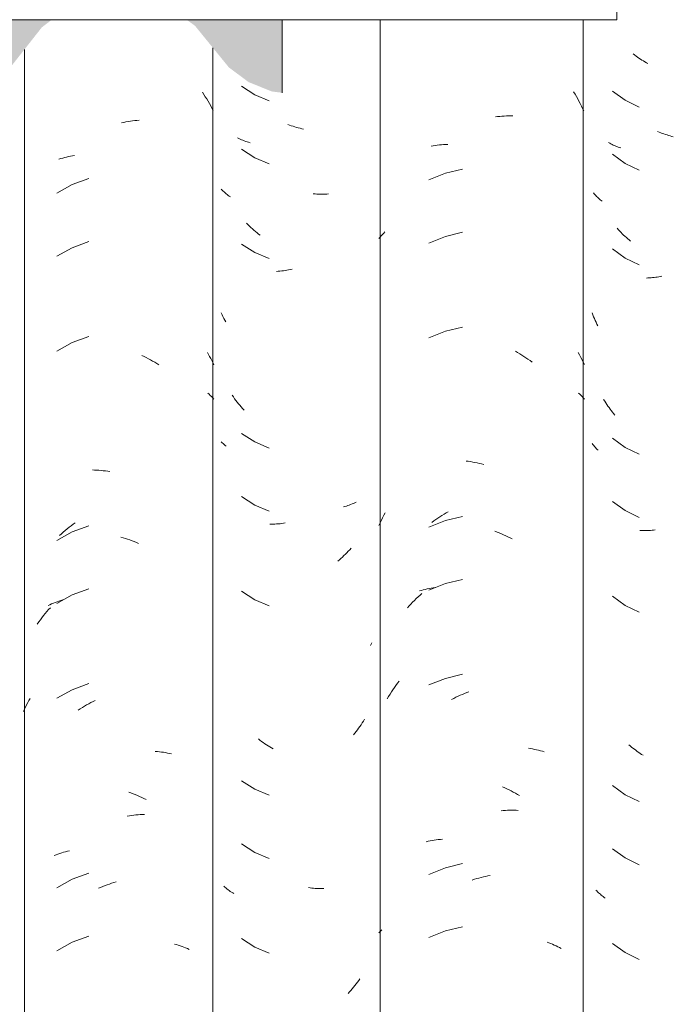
# Model space of a CAD drawing. Header units: metres. Extents: x 10.2 to 107.4, y -18.3 to 5.6.
# Tile 59 of 256: x 15.345 to 15.657, y 3.119 to 3.589. Entities that reach past the tile are written whole.
import ezdxf

# ---------------------------------------------------------------- set-up
doc = ezdxf.new("R2010")
doc.units = ezdxf.units.M
for name, color, linetype, lineweight in [('A-GLAZ-CWMG', 7, 'Continuous', 5), ('A-ROOF-OTLN', 7, 'Continuous', 5), ('I-WALL', 7, 'Continuous', 5)]:
    doc.layers.add(name, color=color, linetype=linetype, lineweight=lineweight)

# ---------------------------------------------------------------- blocks, each defined once
blk = doc.blocks.new('FP_14-FACHADA 03')
at = {"layer": 'A-GLAZ-CWMG', "color": 9, "true_color": 0xc0c0c0}
for p, q in [((15.432, 3.55453), (15.4327, 3.55347)), ((15.4327, 3.55347), (15.43338, 3.5524)), ((15.43338, 3.5524), (15.43405, 3.55132)), ((15.43405, 3.55132), (15.4347, 3.55023)), ((15.4347, 3.55023), (15.43534, 3.54912)), ((15.43534, 3.54912), (15.43595, 3.548)), ((15.43595, 3.548), (15.43655, 3.54687)), ((15.43655, 3.54687), (15.43714, 3.54572)), ((15.39335, 3.53988), (15.39441, 3.54011)), ((15.39441, 3.54011), (15.39546, 3.54033)), ((15.39546, 3.54033), (15.39652, 3.54053)), ((15.39652, 3.54053), (15.39758, 3.5407)), ((15.39758, 3.5407), (15.39863, 3.54086)), ((15.39863, 3.54086), (15.39968, 3.54099)), ((15.39968, 3.54099), (15.40073, 3.5411)), ((15.40073, 3.5411), (15.40177, 3.5412)), ((15.36348, 3.52256), (15.36438, 3.52285)), ((15.36438, 3.52285), (15.36529, 3.52312)), ((15.36529, 3.52312), (15.36621, 3.52337)), ((15.36621, 3.52337), (15.36714, 3.5236)), ((15.36714, 3.5236), (15.36808, 3.52381)), ((15.36808, 3.52381), (15.36903, 3.52401)), ((15.36903, 3.52401), (15.36999, 3.52418)), ((15.36999, 3.52418), (15.37095, 3.52434)), ((15.37779, 3.51333), (15.36985, 3.51043)), ((15.36985, 3.51043), (15.36247, 3.50633)), ((15.36985, 3.48029), (15.36247, 3.47619)), ((15.37779, 3.48319), (15.36985, 3.48029)), ((15.37779, 3.43797), (15.36985, 3.43508)), ((15.36985, 3.43508), (15.36247, 3.43098)), ((15.40308, 3.42886), (15.40412, 3.42836)), ((15.40412, 3.42836), (15.40515, 3.42785)), ((15.40515, 3.42785), (15.40617, 3.42732)), ((15.40617, 3.42732), (15.40719, 3.42677)), ((15.43436, 3.43023), (15.43491, 3.42929)), ((15.43491, 3.42929), (15.43545, 3.42834)), ((15.43545, 3.42834), (15.43598, 3.42738)), ((15.43598, 3.42738), (15.43649, 3.42642)), ((15.40719, 3.42677), (15.40821, 3.4262)), ((15.40821, 3.4262), (15.40921, 3.4256)), ((15.40921, 3.4256), (15.41022, 3.42499)), ((15.41022, 3.42499), (15.41121, 3.42436)), ((15.43649, 3.42642), (15.43699, 3.42544)), ((15.43699, 3.42544), (15.43748, 3.42446)), ((15.43453, 3.41091), (15.43515, 3.41036)), ((15.43515, 3.41036), (15.43576, 3.4098)), ((15.43576, 3.4098), (15.43635, 3.40922)), ((15.43635, 3.40922), (15.43692, 3.40864)), ((15.43692, 3.40864), (15.43748, 3.40804)), ((15.37945, 3.37419), (15.38048, 3.37416)), ((15.38048, 3.37416), (15.38151, 3.37411)), ((15.38151, 3.37411), (15.38255, 3.37404)), ((15.38255, 3.37404), (15.3836, 3.37395)), ((15.3836, 3.37395), (15.38464, 3.37384)), ((15.38464, 3.37384), (15.38569, 3.37371)), ((15.38569, 3.37371), (15.38675, 3.37356)), ((15.38675, 3.37356), (15.3878, 3.37339)), ((15.36832, 3.34685), (15.36927, 3.34758)), ((15.36927, 3.34758), (15.37023, 3.34829)), ((15.37779, 3.34754), (15.36985, 3.34465)), ((15.37023, 3.34829), (15.3712, 3.34898)), ((15.36985, 3.34465), (15.36247, 3.34055)), ((15.36371, 3.34293), (15.36461, 3.34375)), ((15.36461, 3.34375), (15.36552, 3.34455)), ((15.36552, 3.34455), (15.36644, 3.34533)), ((15.36644, 3.34533), (15.36737, 3.3461)), ((15.36737, 3.3461), (15.36832, 3.34685)), ((15.39308, 3.34208), (15.39414, 3.34178)), ((15.39414, 3.34178), (15.3952, 3.34147)), ((15.3952, 3.34147), (15.39626, 3.34113)), ((15.39626, 3.34113), (15.39731, 3.34077)), ((15.39731, 3.34077), (15.39837, 3.34039)), ((15.39837, 3.34039), (15.39942, 3.33999)), ((15.39942, 3.33999), (15.40047, 3.33957)), ((15.40047, 3.33957), (15.40151, 3.33913)), ((15.36985, 3.31451), (15.36247, 3.3104)), ((15.37779, 3.3174), (15.36985, 3.31451)), ((15.35832, 3.30948), (15.35914, 3.30986)), ((15.35914, 3.30986), (15.35998, 3.31024)), ((15.35998, 3.31024), (15.36083, 3.31059)), ((15.36083, 3.31059), (15.36169, 3.31093)), ((15.36169, 3.31093), (15.36257, 3.31125)), ((15.36257, 3.31125), (15.36346, 3.31155)), ((15.36346, 3.31155), (15.36435, 3.31184)), ((15.36435, 3.31184), (15.36526, 3.31211)), ((15.35615, 3.30465), (15.35694, 3.30562)), ((15.35694, 3.30562), (15.35774, 3.30658)), ((15.35774, 3.30658), (15.35855, 3.30751)), ((15.35855, 3.30751), (15.35938, 3.30843)), ((15.35314, 3.30063), (15.35387, 3.30165)), ((15.35387, 3.30165), (15.35462, 3.30267)), ((15.35462, 3.30267), (15.35537, 3.30367)), ((15.35537, 3.30367), (15.35615, 3.30465)), ((15.37779, 3.27219), (15.36985, 3.26929)), ((15.36985, 3.26929), (15.36247, 3.26519)), ((15.34803, 3.26206), (15.34859, 3.2631)), ((15.34859, 3.2631), (15.34915, 3.26413)), ((15.34915, 3.26413), (15.34974, 3.26514)), ((15.37668, 3.26201), (15.37769, 3.26258)), ((15.37769, 3.26258), (15.37872, 3.26312)), ((15.37872, 3.26312), (15.37974, 3.26365)), ((15.37974, 3.26365), (15.38078, 3.26415)), ((15.34647, 3.2589), (15.34697, 3.25996)), ((15.34697, 3.25996), (15.3475, 3.26102)), ((15.3475, 3.26102), (15.34803, 3.26206)), ((15.37268, 3.25956), (15.37367, 3.2602)), ((15.37367, 3.2602), (15.37466, 3.26083)), ((15.37466, 3.26083), (15.37567, 3.26143)), ((15.37567, 3.26143), (15.37668, 3.26201)), ((15.40949, 3.23982), (15.41049, 3.23974)), ((15.41049, 3.23974), (15.41149, 3.23964)), ((15.41149, 3.23964), (15.41247, 3.23952)), ((15.41247, 3.23952), (15.41345, 3.23938)), ((15.41345, 3.23938), (15.41442, 3.23923)), ((15.41442, 3.23923), (15.41537, 3.23905)), ((15.41537, 3.23905), (15.41633, 3.23886)), ((15.41633, 3.23886), (15.41727, 3.23865)), ((15.39677, 3.22039), (15.39782, 3.22002)), ((15.39782, 3.22002), (15.39887, 3.21963)), ((15.39887, 3.21963), (15.39992, 3.21922)), ((15.39992, 3.21922), (15.40097, 3.21879)), ((15.40097, 3.21879), (15.40201, 3.21834)), ((15.40201, 3.21834), (15.40305, 3.21787)), ((15.40305, 3.21787), (15.40409, 3.21738)), ((15.40409, 3.21738), (15.40512, 3.21687)), ((15.39604, 3.20887), (15.3971, 3.20905)), ((15.3971, 3.20905), (15.39815, 3.20922)), ((15.39815, 3.20922), (15.39921, 3.20936)), ((15.39921, 3.20936), (15.40025, 3.20948)), ((15.40025, 3.20948), (15.4013, 3.20959)), ((15.4013, 3.20959), (15.40234, 3.20967)), ((15.40234, 3.20967), (15.40338, 3.20973)), ((15.40338, 3.20973), (15.40441, 3.20977)), ((15.3657, 3.19166), (15.36663, 3.1919)), ((15.36663, 3.1919), (15.36756, 3.19213)), ((15.36756, 3.19213), (15.36851, 3.19233)), ((15.36125, 3.19018), (15.36211, 3.19051)), ((15.36211, 3.19051), (15.36299, 3.19083)), ((15.36299, 3.19083), (15.36389, 3.19112)), ((15.36389, 3.19112), (15.36479, 3.1914)), ((15.36479, 3.1914), (15.3657, 3.19166)), ((15.36985, 3.17886), (15.36247, 3.17476)), ((15.37779, 3.18176), (15.36985, 3.17886)), ((15.38234, 3.17445), (15.38339, 3.1749)), ((15.38339, 3.1749), (15.38443, 3.17533)), ((15.38443, 3.17533), (15.38548, 3.17574)), ((15.38548, 3.17574), (15.38653, 3.17614)), ((15.38653, 3.17614), (15.38759, 3.17651)), ((15.38759, 3.17651), (15.38864, 3.17686)), ((15.38864, 3.17686), (15.3897, 3.17719)), ((15.3897, 3.17719), (15.39076, 3.1775)), ((15.37779, 3.15162), (15.36985, 3.14872)), ((15.36985, 3.14872), (15.36247, 3.14462)), ((15.41867, 3.14787), (15.41958, 3.14761)), ((15.41958, 3.14761), (15.42049, 3.14733)), ((15.42049, 3.14733), (15.42138, 3.14704)), ((15.42138, 3.14704), (15.42226, 3.14673)), ((15.42226, 3.14673), (15.42314, 3.1464)), ((15.42314, 3.1464), (15.42399, 3.14606)), ((15.42399, 3.14606), (15.42484, 3.14569)), ((15.42484, 3.14569), (15.42567, 3.14532))]:
    blk.add_line(p, q, dxfattribs=at)
blk = doc.blocks.new('FP_15-FACHADA 03')
at = {"layer": 'A-GLAZ-CWMG', "color": 9, "true_color": 0xc0c0c0}
for p, q in [((15.45065, 3.55742), (15.45696, 3.55334)), ((15.45696, 3.55334), (15.46389, 3.55043)), ((15.4736, 3.53884), (15.47277, 3.53915)), ((15.47444, 3.53854), (15.4736, 3.53884)), ((15.47528, 3.53826), (15.47444, 3.53854)), ((15.47612, 3.538), (15.47528, 3.53826)), ((15.47695, 3.53775), (15.47612, 3.538)), ((15.47779, 3.53752), (15.47695, 3.53775)), ((15.47863, 3.53731), (15.47779, 3.53752)), ((15.47947, 3.53711), (15.47863, 3.53731)), ((15.4803, 3.53693), (15.47947, 3.53711)), ((15.44936, 3.53243), (15.44873, 3.53273)), ((15.45001, 3.53214), (15.44936, 3.53243)), ((15.45066, 3.53185), (15.45001, 3.53214)), ((15.45132, 3.53159), (15.45066, 3.53185)), ((15.452, 3.53133), (15.45132, 3.53159)), ((15.45268, 3.53109), (15.452, 3.53133)), ((15.45337, 3.53086), (15.45268, 3.53109)), ((15.45407, 3.53065), (15.45337, 3.53086)), ((15.45478, 3.53045), (15.45407, 3.53065)), ((15.45065, 3.52728), (15.45696, 3.5232)), ((15.45696, 3.5232), (15.46389, 3.52029)), ((15.44141, 3.50779), (15.44097, 3.50824)), ((15.44186, 3.50735), (15.44141, 3.50779)), ((15.44233, 3.50692), (15.44186, 3.50735)), ((15.44281, 3.5065), (15.44233, 3.50692)), ((15.4433, 3.50609), (15.44281, 3.5065)), ((15.44381, 3.50568), (15.4433, 3.50609)), ((15.44432, 3.50529), (15.44381, 3.50568)), ((15.44485, 3.5049), (15.44432, 3.50529)), ((15.4454, 3.50453), (15.44485, 3.5049)), ((15.48579, 3.506), (15.48497, 3.50607)), ((15.48661, 3.50594), (15.48579, 3.506)), ((15.48742, 3.5059), (15.48661, 3.50594)), ((15.48823, 3.50587), (15.48742, 3.5059)), ((15.48904, 3.50586), (15.48823, 3.50587)), ((15.48984, 3.50587), (15.48904, 3.50586)), ((15.49063, 3.50589), (15.48984, 3.50587)), ((15.49142, 3.50593), (15.49063, 3.50589)), ((15.49221, 3.50598), (15.49142, 3.50593)), ((15.45372, 3.49131), (15.45303, 3.49201)), ((15.45443, 3.49062), (15.45372, 3.49131)), ((15.45514, 3.48995), (15.45443, 3.49062)), ((15.45587, 3.48929), (15.45514, 3.48995)), ((15.4566, 3.48865), (15.45587, 3.48929)), ((15.45734, 3.48802), (15.4566, 3.48865)), ((15.45809, 3.4874), (15.45734, 3.48802)), ((15.45884, 3.4868), (15.45809, 3.4874)), ((15.4596, 3.48622), (15.45884, 3.4868)), ((15.45065, 3.48206), (15.45696, 3.47799)), ((15.45696, 3.47799), (15.46389, 3.47508)), ((15.47069, 3.46931), (15.46986, 3.4692)), ((15.47152, 3.46944), (15.47069, 3.46931)), ((15.47235, 3.46958), (15.47152, 3.46944)), ((15.47318, 3.46974), (15.47235, 3.46958)), ((15.47402, 3.46991), (15.47318, 3.46974)), ((15.47486, 3.4701), (15.47402, 3.46991)), ((15.46821, 3.46903), (15.46739, 3.46897)), ((15.46903, 3.46911), (15.46821, 3.46903)), ((15.46986, 3.4692), (15.46903, 3.46911)), ((15.44138, 3.44828), (15.44097, 3.44914)), ((15.44181, 3.44742), (15.44138, 3.44828)), ((15.44225, 3.44658), (15.44181, 3.44742)), ((15.44269, 3.44574), (15.44225, 3.44658)), ((15.44315, 3.44491), (15.44269, 3.44574)), ((15.44679, 3.40904), (15.4462, 3.40988)), ((15.44738, 3.40822), (15.44679, 3.40904)), ((15.44799, 3.40741), (15.44738, 3.40822)), ((15.44861, 3.40661), (15.44799, 3.40741)), ((15.44924, 3.40582), (15.44861, 3.40661)), ((15.44988, 3.40505), (15.44924, 3.40582)), ((15.45053, 3.40429), (15.44988, 3.40505)), ((15.45119, 3.40354), (15.45053, 3.40429)), ((15.45186, 3.4028), (15.45119, 3.40354)), ((15.45065, 3.39164), (15.45696, 3.38756)), ((15.44141, 3.38722), (15.44097, 3.38767)), ((15.44186, 3.38678), (15.44141, 3.38722)), ((15.44233, 3.38635), (15.44186, 3.38678)), ((15.44281, 3.38593), (15.44233, 3.38635)), ((15.4433, 3.38552), (15.44281, 3.38593)), ((15.45696, 3.38756), (15.46389, 3.38465)), ((15.45065, 3.36149), (15.45696, 3.35741)), ((15.45696, 3.35741), (15.46389, 3.3545)), ((15.50005, 3.35672), (15.49935, 3.35651)), ((15.50075, 3.35694), (15.50005, 3.35672)), ((15.50144, 3.35717), (15.50075, 3.35694)), ((15.50212, 3.35742), (15.50144, 3.35717)), ((15.50279, 3.35768), (15.50212, 3.35742)), ((15.50345, 3.35796), (15.50279, 3.35768)), ((15.5041, 3.35824), (15.50345, 3.35796)), ((15.50473, 3.35854), (15.5041, 3.35824)), ((15.50536, 3.35885), (15.50473, 3.35854)), ((15.46503, 3.34831), (15.46422, 3.34831)), ((15.46583, 3.34833), (15.46503, 3.34831)), ((15.46665, 3.34836), (15.46583, 3.34833)), ((15.46746, 3.3484), (15.46665, 3.34836)), ((15.46828, 3.34847), (15.46746, 3.3484)), ((15.4691, 3.34855), (15.46828, 3.34847)), ((15.46993, 3.34864), (15.4691, 3.34855)), ((15.47076, 3.34875), (15.46993, 3.34864)), ((15.47159, 3.34888), (15.47076, 3.34875)), ((15.49961, 3.33328), (15.49889, 3.3326)), ((15.50031, 3.33397), (15.49961, 3.33328)), ((15.501, 3.33467), (15.50031, 3.33397)), ((15.50169, 3.33539), (15.501, 3.33467)), ((15.50236, 3.33612), (15.50169, 3.33539)), ((15.50303, 3.33686), (15.50236, 3.33612)), ((15.49744, 3.33129), (15.49671, 3.33066)), ((15.49817, 3.33194), (15.49744, 3.33129)), ((15.49889, 3.3326), (15.49817, 3.33194)), ((15.45065, 3.31628), (15.45696, 3.3122)), ((15.45696, 3.3122), (15.46389, 3.30929)), ((15.51256, 3.29098), (15.51227, 3.29038)), ((15.51285, 3.29159), (15.51256, 3.29098)), ((15.50836, 3.25343), (15.50779, 3.25258)), ((15.50892, 3.25429), (15.50836, 3.25343)), ((15.50946, 3.25516), (15.50892, 3.25429)), ((15.50477, 3.24851), (15.50414, 3.24773)), ((15.5054, 3.2493), (15.50477, 3.24851)), ((15.50602, 3.2501), (15.5054, 3.2493)), ((15.50662, 3.25092), (15.50602, 3.2501)), ((15.50721, 3.25174), (15.50662, 3.25092)), ((15.50779, 3.25258), (15.50721, 3.25174)), ((15.45948, 3.24517), (15.45872, 3.24576)), ((15.46024, 3.2446), (15.45948, 3.24517)), ((15.46102, 3.24404), (15.46024, 3.2446)), ((15.4618, 3.2435), (15.46102, 3.24404)), ((15.46258, 3.24297), (15.4618, 3.2435)), ((15.46338, 3.24246), (15.46258, 3.24297)), ((15.46417, 3.24197), (15.46338, 3.24246)), ((15.46498, 3.24148), (15.46417, 3.24197)), ((15.46578, 3.24102), (15.46498, 3.24148)), ((15.45065, 3.22585), (15.45696, 3.22177)), ((15.45696, 3.22177), (15.46389, 3.21886)), ((15.45065, 3.19571), (15.45696, 3.19163)), ((15.45696, 3.19163), (15.46389, 3.18872)), ((15.44269, 3.17503), (15.4422, 3.17547)), ((15.44319, 3.17461), (15.44269, 3.17503)), ((15.4437, 3.17419), (15.44319, 3.17461)), ((15.44423, 3.17379), (15.4437, 3.17419)), ((15.44477, 3.17339), (15.44423, 3.17379)), ((15.44532, 3.17301), (15.44477, 3.17339)), ((15.48343, 3.17468), (15.4826, 3.1748)), ((15.48425, 3.17458), (15.48343, 3.17468)), ((15.48508, 3.17449), (15.48425, 3.17458)), ((15.4859, 3.17442), (15.48508, 3.17449)), ((15.48672, 3.17436), (15.4859, 3.17442)), ((15.48753, 3.17432), (15.48672, 3.17436)), ((15.48834, 3.1743), (15.48753, 3.17432)), ((15.48914, 3.17429), (15.48834, 3.1743)), ((15.48994, 3.1743), (15.48914, 3.17429)), ((15.44589, 3.17264), (15.44532, 3.17301)), ((15.44646, 3.17227), (15.44589, 3.17264)), ((15.44705, 3.17192), (15.44646, 3.17227)), ((15.45065, 3.15049), (15.45696, 3.14641)), ((15.45696, 3.14641), (15.46389, 3.1435)), ((15.50726, 3.13124), (15.50667, 3.13041)), ((15.50354, 3.12646), (15.50289, 3.1257)), ((15.50419, 3.12722), (15.50354, 3.12646)), ((15.50483, 3.128), (15.50419, 3.12722)), ((15.50545, 3.12879), (15.50483, 3.128)), ((15.50607, 3.1296), (15.50545, 3.12879)), ((15.50667, 3.13041), (15.50607, 3.1296)), ((15.50222, 3.12496), (15.50154, 3.12423)), ((15.50289, 3.1257), (15.50222, 3.12496))]:
    blk.add_line(p, q, dxfattribs=at)
blk = doc.blocks.new('FP_16-FACHADA 03')
at = {"layer": 'A-GLAZ-CWMG', "color": 9, "true_color": 0xc0c0c0}
for p, q in [((15.60932, 3.55465), (15.60998, 3.55356)), ((15.60998, 3.55356), (15.61063, 3.55246)), ((15.61063, 3.55246), (15.61126, 3.55135)), ((15.61126, 3.55135), (15.61187, 3.55023)), ((15.61187, 3.55023), (15.61247, 3.5491)), ((15.61247, 3.5491), (15.61305, 3.54795)), ((15.61305, 3.54795), (15.61362, 3.5468)), ((15.61362, 3.5468), (15.61416, 3.54563)), ((15.57194, 3.54274), (15.57299, 3.54288)), ((15.57299, 3.54288), (15.57404, 3.543)), ((15.57404, 3.543), (15.57509, 3.54309)), ((15.57509, 3.54309), (15.57613, 3.54318)), ((15.57613, 3.54318), (15.57717, 3.54324)), ((15.57717, 3.54324), (15.5782, 3.54328)), ((15.5782, 3.54328), (15.57923, 3.5433)), ((15.57923, 3.5433), (15.58025, 3.54331)), ((15.54129, 3.52879), (15.54226, 3.52896)), ((15.54226, 3.52896), (15.54323, 3.5291)), ((15.54323, 3.5291), (15.5442, 3.52924)), ((15.5442, 3.52924), (15.54519, 3.52935)), ((15.54519, 3.52935), (15.54618, 3.52944)), ((15.54618, 3.52944), (15.54718, 3.52952)), ((15.54718, 3.52952), (15.54819, 3.52958)), ((15.54819, 3.52958), (15.5492, 3.52962)), ((15.55627, 3.5178), (15.54804, 3.51584)), ((15.54804, 3.51584), (15.5402, 3.5127)), ((15.51633, 3.48476), (15.51687, 3.48539)), ((15.51687, 3.48539), (15.51743, 3.48601)), ((15.51743, 3.48601), (15.518, 3.48662)), ((15.518, 3.48662), (15.51859, 3.48722)), ((15.51859, 3.48722), (15.51919, 3.48781)), ((15.54804, 3.4857), (15.5402, 3.48255)), ((15.55627, 3.48766), (15.54804, 3.4857)), ((15.55627, 3.44244), (15.54804, 3.44048)), ((15.54804, 3.44048), (15.5402, 3.43734)), ((15.58154, 3.43086), (15.58255, 3.43028)), ((15.58255, 3.43028), (15.58355, 3.42968)), ((15.58355, 3.42968), (15.58455, 3.42907)), ((15.58455, 3.42907), (15.58555, 3.42844)), ((15.58555, 3.42844), (15.58653, 3.42779)), ((15.58653, 3.42779), (15.58751, 3.42712)), ((15.58751, 3.42712), (15.58848, 3.42643)), ((15.61155, 3.43024), (15.61216, 3.42911)), ((15.61216, 3.42911), (15.61276, 3.42796)), ((15.61276, 3.42796), (15.61333, 3.42681)), ((15.58848, 3.42643), (15.58944, 3.42573)), ((15.61333, 3.42681), (15.61389, 3.42564)), ((15.61389, 3.42564), (15.61443, 3.42447)), ((15.61171, 3.41092), (15.61228, 3.41035)), ((15.61228, 3.41035), (15.61284, 3.40978)), ((15.61284, 3.40978), (15.61339, 3.40919)), ((15.61339, 3.40919), (15.61392, 3.4086)), ((15.61392, 3.4086), (15.61443, 3.408)), ((15.55796, 3.37847), (15.55901, 3.37833)), ((15.55901, 3.37833), (15.56007, 3.37817)), ((15.56007, 3.37817), (15.56112, 3.37799)), ((15.56112, 3.37799), (15.56218, 3.37779)), ((15.56218, 3.37779), (15.56323, 3.37757)), ((15.56323, 3.37757), (15.56429, 3.37733)), ((15.56429, 3.37733), (15.56535, 3.37707)), ((15.56535, 3.37707), (15.56641, 3.37679)), ((15.51809, 3.35136), (15.51871, 3.35255)), ((15.51871, 3.35255), (15.51935, 3.35373)), ((15.54445, 3.35117), (15.54544, 3.35182)), ((15.54544, 3.35182), (15.54643, 3.35245)), ((15.54643, 3.35245), (15.54743, 3.35306)), ((15.54743, 3.35306), (15.54844, 3.35365)), ((15.55627, 3.35201), (15.54804, 3.35006)), ((15.54844, 3.35365), (15.54945, 3.35422)), ((15.51633, 3.34771), (15.5169, 3.34894)), ((15.5169, 3.34894), (15.51748, 3.35015)), ((15.51748, 3.35015), (15.51809, 3.35136)), ((15.54804, 3.35006), (15.5402, 3.34691)), ((15.54153, 3.34912), (15.5425, 3.34983)), ((15.5425, 3.34983), (15.54347, 3.35051)), ((15.54347, 3.35051), (15.54445, 3.35117)), ((15.57168, 3.34497), (15.57273, 3.34457)), ((15.57273, 3.34457), (15.57378, 3.34416)), ((15.57378, 3.34416), (15.57483, 3.34372)), ((15.57483, 3.34372), (15.57587, 3.34327)), ((15.57587, 3.34327), (15.57691, 3.3428)), ((15.57691, 3.3428), (15.57794, 3.3423)), ((15.57794, 3.3423), (15.57897, 3.34179)), ((15.57897, 3.34179), (15.58, 3.34126)), ((15.54804, 3.31991), (15.5402, 3.31677)), ((15.55627, 3.32187), (15.54804, 3.31991)), ((15.53504, 3.3136), (15.53594, 3.31442)), ((15.53568, 3.31642), (15.53659, 3.31669)), ((15.53594, 3.31442), (15.53685, 3.31522)), ((15.53659, 3.31669), (15.5375, 3.31694)), ((15.5375, 3.31694), (15.53843, 3.31718)), ((15.53843, 3.31718), (15.53937, 3.3174)), ((15.53937, 3.3174), (15.54031, 3.3176)), ((15.54031, 3.3176), (15.54127, 3.31778)), ((15.54127, 3.31778), (15.54223, 3.31795)), ((15.54223, 3.31795), (15.5432, 3.3181)), ((15.53071, 3.30925), (15.53155, 3.31015)), ((15.53155, 3.31015), (15.53241, 3.31104)), ((15.53241, 3.31104), (15.53327, 3.31191)), ((15.53327, 3.31191), (15.53415, 3.31276)), ((15.53415, 3.31276), (15.53504, 3.3136)), ((15.52988, 3.30833), (15.53071, 3.30925)), ((15.55627, 3.27666), (15.54804, 3.2747)), ((15.52442, 3.27136), (15.52516, 3.27238)), ((15.52516, 3.27238), (15.52592, 3.27339)), ((15.54804, 3.2747), (15.5402, 3.27155)), ((15.52095, 3.26607), (15.52161, 3.26716)), ((15.52161, 3.26716), (15.52229, 3.26823)), ((15.52229, 3.26823), (15.52299, 3.26929)), ((15.52299, 3.26929), (15.5237, 3.27033)), ((15.5237, 3.27033), (15.52442, 3.27136)), ((15.55617, 3.26706), (15.55722, 3.26749)), ((15.55722, 3.26749), (15.55826, 3.2679)), ((15.55826, 3.2679), (15.55932, 3.26829)), ((15.5203, 3.26498), (15.52095, 3.26607)), ((15.55099, 3.26462), (15.55202, 3.26515)), ((15.55202, 3.26515), (15.55305, 3.26565)), ((15.55305, 3.26565), (15.55409, 3.26614)), ((15.55409, 3.26614), (15.55513, 3.26661)), ((15.55513, 3.26661), (15.55617, 3.26706)), ((15.58778, 3.24131), (15.58875, 3.24116)), ((15.58875, 3.24116), (15.58971, 3.24099)), ((15.58971, 3.24099), (15.59066, 3.2408)), ((15.59066, 3.2408), (15.59161, 3.24059)), ((15.59161, 3.24059), (15.59254, 3.24037)), ((15.59254, 3.24037), (15.59346, 3.24013)), ((15.59346, 3.24013), (15.59438, 3.23987)), ((15.59438, 3.23987), (15.59528, 3.23959)), ((15.57533, 3.22293), (15.57637, 3.22247)), ((15.57637, 3.22247), (15.5774, 3.22199)), ((15.5774, 3.22199), (15.57844, 3.22149)), ((15.57844, 3.22149), (15.57946, 3.22097)), ((15.57946, 3.22097), (15.58049, 3.22043)), ((15.58049, 3.22043), (15.58151, 3.21987)), ((15.58151, 3.21987), (15.58252, 3.2193)), ((15.58252, 3.2193), (15.58352, 3.2187)), ((15.57462, 3.21148), (15.57566, 3.21157)), ((15.57566, 3.21157), (15.5767, 3.21164)), ((15.5767, 3.21164), (15.57773, 3.21169)), ((15.57773, 3.21169), (15.57876, 3.21172)), ((15.57876, 3.21172), (15.57979, 3.21174)), ((15.57979, 3.21174), (15.58081, 3.21173)), ((15.58081, 3.21173), (15.58183, 3.2117)), ((15.58183, 3.2117), (15.58284, 3.21166)), ((15.53888, 3.19671), (15.53982, 3.19693)), ((15.53982, 3.19693), (15.54077, 3.19712)), ((15.54077, 3.19712), (15.54173, 3.1973)), ((15.54173, 3.1973), (15.54269, 3.19745)), ((15.54269, 3.19745), (15.54367, 3.1976)), ((15.54367, 3.1976), (15.54465, 3.19772)), ((15.54465, 3.19772), (15.54564, 3.19782)), ((15.54564, 3.19782), (15.54663, 3.19791)), ((15.54804, 3.18427), (15.5402, 3.18112)), ((15.55627, 3.18623), (15.54804, 3.18427)), ((15.56091, 3.17842), (15.56196, 3.17876)), ((15.56196, 3.17876), (15.56302, 3.17908)), ((15.56302, 3.17908), (15.56408, 3.17938)), ((15.56408, 3.17938), (15.56514, 3.17967)), ((15.56514, 3.17967), (15.5662, 3.17993)), ((15.5662, 3.17993), (15.56725, 3.18017)), ((15.56725, 3.18017), (15.56831, 3.1804)), ((15.56831, 3.1804), (15.56937, 3.1806)), ((15.51722, 3.15421), (15.51768, 3.15471)), ((15.55627, 3.15609), (15.54804, 3.15413)), ((15.51633, 3.15319), (15.51677, 3.1537)), ((15.51677, 3.1537), (15.51722, 3.15421)), ((15.54804, 3.15413), (15.5402, 3.15098)), ((15.59663, 3.14872), (15.59751, 3.1484)), ((15.59751, 3.1484), (15.59837, 3.14807)), ((15.59837, 3.14807), (15.59923, 3.14772)), ((15.59923, 3.14772), (15.60007, 3.14736)), ((15.60007, 3.14736), (15.6009, 3.14698)), ((15.6009, 3.14698), (15.60172, 3.14659)), ((15.60172, 3.14659), (15.60253, 3.14618)), ((15.60253, 3.14618), (15.60332, 3.14575))]:
    blk.add_line(p, q, dxfattribs=at)
blk = doc.blocks.new('FP_17-FACHADA 03')
at = {"layer": 'A-GLAZ-CWMG', "color": 9, "true_color": 0xc0c0c0}
for p, q in [((15.63843, 3.57233), (15.63775, 3.57285)), ((15.63912, 3.57182), (15.63843, 3.57233)), ((15.63982, 3.57132), (15.63912, 3.57182)), ((15.64052, 3.57083), (15.63982, 3.57132)), ((15.64123, 3.57036), (15.64052, 3.57083)), ((15.64194, 3.5699), (15.64123, 3.57036)), ((15.64265, 3.56945), (15.64194, 3.5699)), ((15.64337, 3.56901), (15.64265, 3.56945)), ((15.64409, 3.56859), (15.64337, 3.56901)), ((15.64482, 3.56818), (15.64409, 3.56859)), ((15.62784, 3.55509), (15.6339, 3.55069)), ((15.6339, 3.55069), (15.64066, 3.54746)), ((15.65017, 3.53548), (15.64942, 3.53579)), ((15.65092, 3.53518), (15.65017, 3.53548)), ((15.65166, 3.5349), (15.65092, 3.53518)), ((15.62656, 3.5302), (15.62603, 3.53051)), ((15.65241, 3.53462), (15.65166, 3.5349)), ((15.65317, 3.53437), (15.65241, 3.53462)), ((15.65392, 3.53412), (15.65317, 3.53437)), ((15.65467, 3.53389), (15.65392, 3.53412)), ((15.65542, 3.53367), (15.65467, 3.53389)), ((15.65617, 3.53347), (15.65542, 3.53367)), ((15.65693, 3.53328), (15.65617, 3.53347)), ((15.62711, 3.5299), (15.62656, 3.5302)), ((15.62767, 3.52962), (15.62711, 3.5299)), ((15.62823, 3.52934), (15.62767, 3.52962)), ((15.6288, 3.52908), (15.62823, 3.52934)), ((15.62939, 3.52882), (15.6288, 3.52908)), ((15.62998, 3.52858), (15.62939, 3.52882)), ((15.63058, 3.52834), (15.62998, 3.52858)), ((15.63119, 3.52812), (15.63058, 3.52834)), ((15.6318, 3.52791), (15.63119, 3.52812)), ((15.62784, 3.52495), (15.6339, 3.52055)), ((15.6339, 3.52055), (15.64066, 3.51731)), ((15.61914, 3.5061), (15.61878, 3.50654)), ((15.61951, 3.50567), (15.61914, 3.5061)), ((15.6199, 3.50525), (15.61951, 3.50567)), ((15.62029, 3.50483), (15.6199, 3.50525)), ((15.6207, 3.50442), (15.62029, 3.50483)), ((15.62112, 3.50402), (15.6207, 3.50442)), ((15.62155, 3.50362), (15.62112, 3.50402)), ((15.62199, 3.50323), (15.62155, 3.50362)), ((15.62244, 3.50285), (15.62199, 3.50323)), ((15.6229, 3.50248), (15.62244, 3.50285)), ((15.63071, 3.48889), (15.63011, 3.48956)), ((15.63132, 3.48824), (15.63071, 3.48889)), ((15.63194, 3.4876), (15.63132, 3.48824)), ((15.63257, 3.48697), (15.63194, 3.4876)), ((15.6332, 3.48636), (15.63257, 3.48697)), ((15.63384, 3.48575), (15.6332, 3.48636)), ((15.63449, 3.48516), (15.63384, 3.48575)), ((15.63514, 3.48457), (15.63449, 3.48516)), ((15.6358, 3.484), (15.63514, 3.48457)), ((15.63647, 3.48344), (15.6358, 3.484)), ((15.62784, 3.47974), (15.6339, 3.47534)), ((15.6339, 3.47534), (15.64066, 3.4721)), ((15.64483, 3.46586), (15.6441, 3.46584)), ((15.64556, 3.4659), (15.64483, 3.46586)), ((15.64629, 3.46595), (15.64556, 3.4659)), ((15.64703, 3.46601), (15.64629, 3.46595)), ((15.64777, 3.46609), (15.64703, 3.46601)), ((15.64851, 3.46617), (15.64777, 3.46609)), ((15.64925, 3.46628), (15.64851, 3.46617)), ((15.65, 3.46639), (15.64925, 3.46628)), ((15.65075, 3.46652), (15.65, 3.46639)), ((15.6515, 3.46666), (15.65075, 3.46652)), ((15.61849, 3.44826), (15.61815, 3.44917)), ((15.61885, 3.44737), (15.61849, 3.44826)), ((15.61923, 3.44648), (15.61885, 3.44737)), ((15.61961, 3.44559), (15.61923, 3.44648)), ((15.62001, 3.44471), (15.61961, 3.44559)), ((15.62042, 3.44384), (15.62001, 3.44471)), ((15.62084, 3.44298), (15.62042, 3.44384)), ((15.62414, 3.407), (15.62365, 3.40778)), ((15.62464, 3.40623), (15.62414, 3.407)), ((15.62515, 3.40547), (15.62464, 3.40623)), ((15.62568, 3.40472), (15.62515, 3.40547)), ((15.62621, 3.40397), (15.62568, 3.40472)), ((15.62675, 3.40324), (15.62621, 3.40397)), ((15.6273, 3.40252), (15.62675, 3.40324)), ((15.62785, 3.4018), (15.6273, 3.40252)), ((15.62842, 3.4011), (15.62785, 3.4018)), ((15.629, 3.40041), (15.62842, 3.4011)), ((15.61851, 3.38632), (15.61815, 3.3868)), ((15.61889, 3.38584), (15.61851, 3.38632)), ((15.61928, 3.38538), (15.61889, 3.38584)), ((15.61968, 3.38492), (15.61928, 3.38538)), ((15.6201, 3.38446), (15.61968, 3.38492)), ((15.62784, 3.38931), (15.6339, 3.38491)), ((15.6339, 3.38491), (15.64066, 3.38167)), ((15.62053, 3.38402), (15.6201, 3.38446)), ((15.62097, 3.38359), (15.62053, 3.38402)), ((15.62784, 3.35916), (15.6339, 3.35477)), ((15.6339, 3.35477), (15.64066, 3.35153)), ((15.6417, 3.34529), (15.64099, 3.34532)), ((15.64241, 3.34527), (15.6417, 3.34529)), ((15.64313, 3.34526), (15.64241, 3.34527)), ((15.64385, 3.34527), (15.64313, 3.34526)), ((15.64457, 3.34528), (15.64385, 3.34527)), ((15.6453, 3.34531), (15.64457, 3.34528)), ((15.64604, 3.34536), (15.6453, 3.34531)), ((15.64677, 3.34542), (15.64604, 3.34536)), ((15.64751, 3.34549), (15.64677, 3.34542)), ((15.64825, 3.34557), (15.64751, 3.34549)), ((15.62784, 3.31395), (15.6339, 3.30955)), ((15.6339, 3.30955), (15.64066, 3.30632)), ((15.63627, 3.24247), (15.63561, 3.24303)), ((15.63694, 3.24192), (15.63627, 3.24247)), ((15.63762, 3.24138), (15.63694, 3.24192)), ((15.63831, 3.24085), (15.63762, 3.24138)), ((15.63899, 3.24034), (15.63831, 3.24085)), ((15.63969, 3.23984), (15.63899, 3.24034)), ((15.64039, 3.23935), (15.63969, 3.23984)), ((15.64109, 3.23887), (15.64039, 3.23935)), ((15.6418, 3.23841), (15.64109, 3.23887)), ((15.64252, 3.23796), (15.6418, 3.23841)), ((15.62784, 3.22352), (15.6339, 3.21912)), ((15.6339, 3.21912), (15.64066, 3.21589)), ((15.62784, 3.19338), (15.6339, 3.18898)), ((15.6339, 3.18898), (15.64066, 3.18574)), ((15.62037, 3.17318), (15.61997, 3.1736)), ((15.62078, 3.17277), (15.62037, 3.17318)), ((15.6212, 3.17237), (15.62078, 3.17277)), ((15.62163, 3.17198), (15.6212, 3.17237)), ((15.62207, 3.17159), (15.62163, 3.17198)), ((15.62252, 3.17121), (15.62207, 3.17159)), ((15.62299, 3.17084), (15.62252, 3.17121)), ((15.62346, 3.17048), (15.62299, 3.17084)), ((15.62395, 3.17013), (15.62346, 3.17048)), ((15.62445, 3.16979), (15.62395, 3.17013)), ((15.62784, 3.14816), (15.6339, 3.14377)), ((15.6339, 3.14377), (15.64066, 3.14053))]:
    blk.add_line(p, q, dxfattribs=at)
blk = doc.blocks.new('Rectangular Mullion - Telha Fibrocimento - Ondulada-1908998-FACHADA 03')
at = {"layer": 'A-GLAZ-CWMG'}
for p, q in [((15.51683, 2.77941), (15.51683, 3.58917)), ((15.61393, 2.77941), (15.61393, 3.58917)), ((15.34696, 2.77853), (15.34696, 3.57487)), ((15.43699, 2.77941), (15.43699, 3.57577))]:
    blk.add_line(p, q, dxfattribs=at)
for name in ['FP_17-FACHADA 03', 'FP_14-FACHADA 03', 'FP_15-FACHADA 03', 'FP_16-FACHADA 03']:
    blk.add_blockref(name, (0, 0), dxfattribs=at)

msp = doc.modelspace()

# ---------------------------------------------------------------- hatches: boundary and pattern name
at = {"layer": 'I-WALL', "true_color": 0xdbcc9e}
h = msp.add_hatch(color=9, dxfattribs=at)
h.paths.add_polyline_path([(15.3001, 3.54319), (15.30757, 3.54319), (15.30789, 3.55254), (15.32042, 3.5545), (15.33016, 3.55847), (15.3396, 3.56558), (15.3553, 3.58552), (15.36008, 3.58917), (15.20386, 3.58917), (15.2098, 3.58411), (15.22238, 3.56698), (15.23071, 3.56005), (15.24046, 3.55526), (15.25109, 3.55287), (15.26197, 3.55303), (15.27252, 3.55573), (15.28212, 3.56081), (15.29025, 3.56798), (15.29643, 3.57684), (15.3001, 3.57318), (15.3001, 3.54351)])
h.paths.add_polyline_path([(14.54558, 3.55041), (14.55637, 3.55269), (14.56631, 3.55747), (14.5748, 3.56445), (14.58136, 3.57323), (14.59094, 3.58743), (14.59277, 3.58917), (14.48859, 3.58917), (14.4913, 3.58712), (14.50022, 3.57566), (14.50623, 3.5665), (14.51428, 3.55902), (14.5239, 3.55367), (14.53454, 3.55074)])
h.paths.add_polyline_path([(14.73655, 3.55196), (14.74712, 3.55447), (14.75679, 3.5594), (14.76499, 3.56647), (14.78015, 3.58743), (14.78215, 3.58917), (14.68127, 3.58917), (14.68302, 3.58743), (14.69737, 3.5668), (14.7055, 3.55965), (14.71512, 3.55463), (14.72567, 3.55201), (14.73219, 3.55198)])
h.paths.add_polyline_path([(14.92055, 3.55234), (14.93108, 3.55485), (14.9407, 3.55977), (14.94888, 3.56679), (14.96395, 3.58743), (14.96598, 3.58917), (14.86457, 3.58917), (14.86706, 3.58703), (14.88145, 3.5669), (14.8896, 3.55985), (14.9009, 3.5545), (14.90972, 3.55235), (14.91987, 3.55234)])
h.paths.add_polyline_path([(15.10353, 3.55267), (15.11401, 3.55517), (15.1236, 3.56004), (15.13177, 3.567), (15.14483, 3.58465), (15.15012, 3.58917), (15.04746, 3.58917), (15.05012, 3.58689), (15.06605, 3.56568), (15.07267, 3.56004), (15.08226, 3.55517), (15.09274, 3.55267)])
h.paths.add_polyline_path([(15.47004, 3.55427), (15.47004, 3.58917), (15.42447, 3.58917), (15.42845, 3.58625), (15.44466, 3.56635), (15.45409, 3.55936), (15.46512, 3.55491)])
h.paths.add_polyline_path([(14.98599, 3.66557), (15.47004, 3.66557), (15.47004, 5.225), (14.27494, 5.225), (14.27494, 3.66888), (14.27894, 3.66557), (14.73219, 3.66557)])
h.paths.add_polyline_path([(11.72727, 5.03343), (11.73807, 5.03572), (11.748, 5.04049), (11.75649, 5.04747), (11.76306, 5.05625), (11.77105, 5.06894), (11.78284, 5.08015), (11.65839, 5.08015), (11.66138, 5.07893), (11.67299, 5.07014), (11.68191, 5.05868), (11.68792, 5.04952), (11.69597, 5.04205), (11.70609, 5.03655), (11.71623, 5.03376)])
h.paths.add_polyline_path([(11.91824, 5.03498), (11.92882, 5.03749), (11.93849, 5.04243), (11.94669, 5.0495), (11.96101, 5.06973), (11.97159, 5.07894), (11.97298, 5.08015), (11.8538, 5.08015), (11.86433, 5.07101), (11.87906, 5.04982), (11.88719, 5.04267), (11.89778, 5.03741), (11.90736, 5.03503)])
h.paths.add_polyline_path([(13.74019, 5.03536), (13.75071, 5.03788), (13.76034, 5.04279), (13.76851, 5.04981), (13.78284, 5.0698), (13.79336, 5.07885), (13.79487, 5.08015), (13.67415, 5.08015), (13.67605, 5.07919), (13.6867, 5.07005), (13.70108, 5.04992), (13.70923, 5.04287), (13.71884, 5.03793), (13.72936, 5.03538)])
h.paths.add_polyline_path([(12.27444, 5.03569), (12.28405, 5.03572), (12.2957, 5.0419), (12.30247, 5.04747), (12.31057, 5.05868), (12.31703, 5.06894), (12.32882, 5.08015), (12.21897, 5.0801), (12.22126, 5.07894), (12.23181, 5.06991), (12.24619, 5.05002), (12.25637, 5.04205), (12.26396, 5.0382), (12.27434, 5.03572)])
h.paths.add_polyline_path([(13.3759, 5.03569), (13.3772, 5.03629), (13.38766, 5.0419), (13.39443, 5.04747), (13.40253, 5.05868), (13.40899, 5.06894), (13.42078, 5.08015), (13.31093, 5.0801), (13.31322, 5.07894), (13.32377, 5.06991), (13.33815, 5.05002), (13.34833, 5.04205), (13.35592, 5.0382), (13.3664, 5.03569)])
h.paths.add_polyline_path([(12.82873, 5.03569), (12.83003, 5.03572), (12.84168, 5.0419), (12.84845, 5.04747), (12.85655, 5.05868), (12.86301, 5.06894), (12.8748, 5.08015), (12.76495, 5.0801), (12.76724, 5.07894), (12.77779, 5.06991), (12.79217, 5.05002), (12.80235, 5.04205), (12.80994, 5.0382), (12.82042, 5.03569)])
h.paths.add_polyline_path([(13.91238, 5.03569), (13.92316, 5.03569), (13.93364, 5.0382), (13.94323, 5.04306), (13.9514, 5.05002), (13.96382, 5.06713), (13.9713, 5.07392), (13.97081, 5.08015), (13.85682, 5.08015), (13.8592, 5.07894), (13.86975, 5.06991), (13.88413, 5.05002), (13.8923, 5.04306), (13.9019, 5.0382)])
h.paths.add_polyline_path([(12.99238, 5.03675), (13.00019, 5.03875), (13.0102, 5.04418), (13.01908, 5.05266), (13.0241, 5.05987), (13.02778, 5.0562), (13.02778, 5.04106), (13.03045, 5.04243), (13.03865, 5.0495), (13.05297, 5.06973), (13.06355, 5.07894), (13.06494, 5.08015), (12.94576, 5.08015), (12.95629, 5.07101), (12.97102, 5.04982), (12.97915, 5.04267), (12.98965, 5.03743)])
h.paths.add_polyline_path([(12.4464, 5.03675), (12.45421, 5.03875), (12.46422, 5.04418), (12.47194, 5.051), (12.47812, 5.05987), (12.4818, 5.0562), (12.4818, 5.04106), (12.48447, 5.04243), (12.49267, 5.0495), (12.50699, 5.06973), (12.51757, 5.07894), (12.51896, 5.08015), (12.39978, 5.08015), (12.41031, 5.07101), (12.42504, 5.04982), (12.43317, 5.04267), (12.44367, 5.03743)])
h.paths.add_polyline_path([(13.53836, 5.03675), (13.54617, 5.03875), (13.55618, 5.04418), (13.5639, 5.051), (13.57008, 5.05987), (13.57376, 5.0562), (13.57376, 5.04106), (13.57643, 5.04243), (13.58463, 5.0495), (13.59895, 5.06973), (13.60953, 5.07894), (13.61092, 5.08015), (13.49174, 5.08015), (13.50227, 5.07101), (13.517, 5.04982), (13.52667, 5.04187), (13.53563, 5.03743)])
h.paths.add_polyline_path([(13.18283, 5.0368), (13.19462, 5.03828), (13.20587, 5.04279), (13.21543, 5.04981), (13.23168, 5.07014), (13.24329, 5.07893), (13.2449, 5.08015), (13.12817, 5.08015), (13.13007, 5.07919), (13.14152, 5.06893), (13.1555, 5.04958), (13.16371, 5.04263), (13.17383, 5.03793)])
h.paths.add_polyline_path([(12.63685, 5.0368), (12.64864, 5.03828), (12.65989, 5.04279), (12.66945, 5.04981), (12.6857, 5.07014), (12.69731, 5.07893), (12.69892, 5.08015), (12.58219, 5.08015), (12.58409, 5.07919), (12.59554, 5.06893), (12.60952, 5.04958), (12.61773, 5.04263), (12.62785, 5.03793)])
h.paths.add_polyline_path([(12.09087, 5.0368), (12.10266, 5.03828), (12.11391, 5.04279), (12.12347, 5.04981), (12.13972, 5.07014), (12.15133, 5.07893), (12.15294, 5.08015), (12.03621, 5.08015), (12.03811, 5.07919), (12.04956, 5.06893), (12.06354, 5.04958), (12.07175, 5.04263), (12.08187, 5.03793)])
h.paths.add_polyline_path([(11.54489, 5.0368), (11.55668, 5.03828), (11.56771, 5.04263), (11.5773, 5.04958), (11.59374, 5.07014), (11.60535, 5.07893), (11.60696, 5.08015), (11.53868, 5.08015), (11.53868, 5.03758)])
h.paths.add_polyline_path([(14.11794, 5.15655), (14.11994, 5.15655), (14.11994, 5.225), (11.39267, 5.225), (11.39004, 5.24815), (11.39004, 5.15655), (14.09994, 5.15655)])

# ---------------------------------------------------------------- linework, layer by layer
at = {"layer": 'A-ROOF-OTLN'}
for p in [(15.62994, 3.67122), (14.43177, 3.58917)]:
    msp.add_line(p, (15.62994, 3.58917), dxfattribs=at)
at = {"layer": 'I-WALL'}
msp.add_line((15.47004, 3.55427), (15.47004, 3.58917), dxfattribs=at)

# ---------------------------------------------------------------- block references
at = {"layer": 'A-GLAZ-CWMG'}
msp.add_blockref('Rectangular Mullion - Telha Fibrocimento - Ondulada-1908998-FACHADA 03', (0, 0), dxfattribs=at)

doc.saveas('drawing.dxf')
